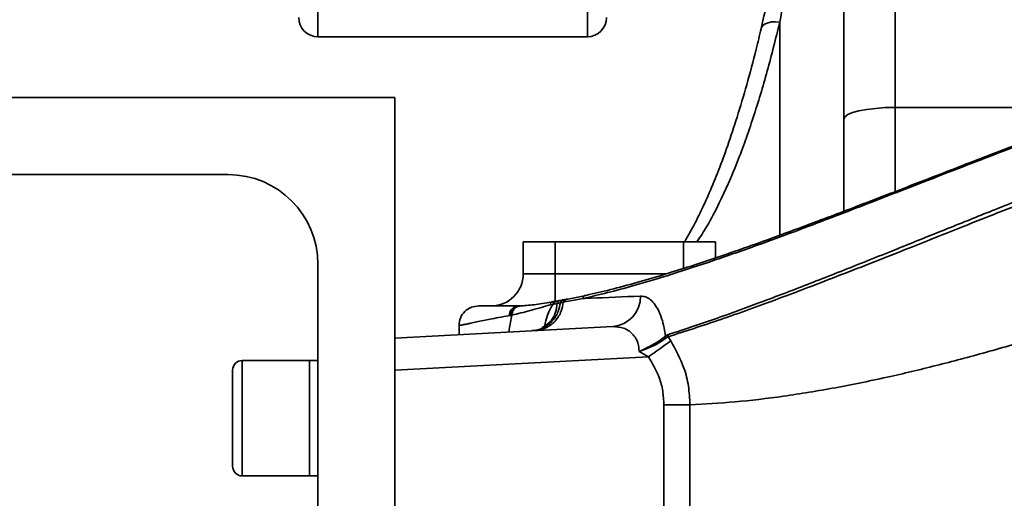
# Model space of a CAD drawing. Header units: millimetres. Extents: x -10540 to 6039, y -7467 to 6433.
# Tile 52 of 179: x -8564 to -8411, y 998 to 1072. Entities that reach past the tile are written whole.
import ezdxf

# ---------------------------------------------------------------- set-up
doc = ezdxf.new("R2010")
doc.units = ezdxf.units.MM
doc.header["$LTSCALE"] = 8

msp = doc.modelspace()

# ---------------------------------------------------------------- linework, layer by layer
at = {"color": 7, "linetype": 'Continuous', "lineweight": 35}
for p, q in [((-8517.84, 1100.77), (-8517.84, 1069.54)), ((-8475.84, 1069.54), (-8475.84, 1100.77)), ((-8427.84, 1084.71), (-8427.84, 1058.51)), ((-8435.84, 1056.7), (-8435.84, 1079.91)), ((-8517.84, 1069.54), (-8475.84, 1069.54)), ((-8697.84, 1060.04), (-8505.84, 1060.04)), ((-8505.84, 935.04), (-8505.84, 1060.04)), ((-8427.84, 1058.51), (-8399.04, 1058.51)), ((-8531.84, 1048.04), (-8701.84, 1048.04)), ((-8485.84, 1032.54), (-8485.84, 1037.54)), ((-8485.84, 1037.54), (-8480.84, 1037.54)), ((-8480.84, 1037.54), (-8480.84, 1032.54)), ((-8480.84, 1037.54), (-8460.84, 1037.54)), ((-8460.84, 1037.54), (-8455.84, 1037.54)), ((-8460.84, 1033.41), (-8460.84, 1037.54)), ((-8455.84, 1037.54), (-8455.84, 1035.05)), ((-8517.84, 939.04), (-8517.84, 1034.04)), ((-8480.84, 1028.2), (-8480.84, 1032.54)), ((-8476.51, 1028.71), (-8479.36, 1028.17)), ((-8478.89, 1028.61), (-8476.04, 1029.2)), ((-8486.55, 1027.54), (-8486.39, 1027.54)), ((-8486.44, 1027.54), (-8486.34, 1027.54)), ((-8481.2, 1027.79), (-8481.61, 1027.72)), ((-8481.02, 1027.84), (-8481.2, 1027.79)), ((-8481.14, 1028.22), (-8480.72, 1028.28)), ((-8480.54, 1027.95), (-8481.02, 1027.84)), ((-8480.7, 1028.3), (-8480.81, 1028.28)), ((-8480.54, 1028.31), (-8480.56, 1028.31)), ((-8480.55, 1028.31), (-8480.24, 1028.37)), ((-8480.04, 1028.05), (-8480.54, 1027.95)), ((-8479.59, 1028.13), (-8480.04, 1028.05)), ((-8479.36, 1028.17), (-8479.59, 1028.13)), ((-8487.82, 1026.07), (-8488.01, 1026.03)), ((-8487.59, 1026.12), (-8487.82, 1026.07)), ((-8505.84, 1022.54), (-8471.86, 1024.32)), ((-8495.84, 1024.54), (-8495.84, 1023.06)), ((-8463.66, 1022.84), (-8463.34, 1023.03)), ((-8463.25, 1022.74), (-8463.55, 1022.57)), ((-8463.25, 1022.74), (-8462.83, 1022.12)), ((-8466.31, 1019.62), (-8505.84, 1017.55)), ((-8466.31, 1019.62), (-8467.77, 1020.45)), ((-8519.14, 1019.04), (-8529.64, 1019.04)), ((-8529.64, 1019.04), (-8529.64, 1013.22)), ((-8517.84, 1019.04), (-8519.14, 1019.04)), ((-8519.14, 1001.04), (-8519.14, 1019.04)), ((-8519.14, 1019.04), (-8519.14, 1013.22)), ((-8531.14, 1012.69), (-8531.14, 1017.54)), ((-8529.64, 1013.22), (-8529.64, 1001.04)), ((-8519.14, 1013.22), (-8519.14, 1001.04)), ((-8531.14, 1002.54), (-8531.14, 1012.69)), ((-8463.91, 982.54), (-8463.91, 1012.12)), ((-8459.84, 1012.12), (-8459.84, 989.25)), ((-8529.64, 1001.04), (-8519.14, 1001.04)), ((-8519.14, 1001.04), (-8517.84, 1001.04))]:
    msp.add_line(p, q, dxfattribs=at)
at = {"color": 7, "linetype": 'Continuous', "lineweight": 35, "flags": 128}
for points in [[(-8445.84, 1071.8), (-8446.49, 1071.86), (-8447.11, 1071.84), (-8447.67, 1071.73), (-8448.13, 1071.54), (-8448.48, 1071.28), (-8448.7, 1070.96), (-8448.76, 1070.79)], [(-8427.84, 1058.51), (-8429.4, 1058.48), (-8430.9, 1058.37), (-8432.28, 1058.21), (-8433.49, 1057.98), (-8434.49, 1057.71), (-8435.23, 1057.4), (-8435.68, 1057.06), (-8435.84, 1056.7)], [(-8480.84, 1032.54), (-8470.84, 1032.54), (-8463.59, 1032.54)]]:
    msp.add_lwpolyline(points, dxfattribs=at)
at = {"color": 7, "linetype": 'Continuous', "lineweight": 35}
for centre, radius, start, end in [((-8517.84, 1072.54), 3, 180, 270), ((-8475.84, 1072.54), 3, 270, 0), ((-8531.84, 1034.04), 14, 0, 90), ((-8490.84, 1032.54), 5, 270, 0), ((-8476.04, 1028.73), 0.469, 89.9696, 182.1077), ((-8472.3, 1029.06), 4.76, 275.3206, 0.3091), ((-8480.72, 1027.8), 0.482, 100.5717, 181.4256), ((-8463.11, 1022.91), 0.553, 187.2381, 217.9593), ((-8462.78, 1023.04), 0.555, 180.4544, 212.5543), ((-8515.64, 1091.78), 87.41, 304.353, 307.1632), ((-8529.64, 1017.54), 1.5, 90, 180), ((-8529.64, 1002.54), 1.5, 180, 270)]:
    msp.add_arc(centre, radius, start, end, dxfattribs=at)
for points, knots in [([(-8445.2, 1088.58), (-8445.28, 1088.12), (-8445.71, 1085.41), (-8446.59, 1080.78), (-8447.7, 1075.3), (-8448.45, 1072.11), (-8448.76, 1070.82)], [0, 0, 0, 0, 0.074996, 0.441663, 0.772556, 1, 1, 1, 1]), ([(-8443.09, 1089.61), (-8443.49, 1086.58), (-8444.31, 1080.53), (-8445.33, 1074.71), (-8445.84, 1071.8)], [0, 0, 0, 0, 0.4995878, 1, 1, 1, 1]), ([(-8445.84, 1071.8), (-8446.47, 1069.25), (-8447.74, 1064.16), (-8449.95, 1056.83), (-8452.42, 1049.87), (-8454.87, 1044.29), (-8457, 1040.21), (-8458.22, 1038.35), (-8458.75, 1037.54)], [0, 0, 0, 0, 0.193629, 0.38721, 0.584184, 0.781047, 0.904317, 1, 1, 1, 1]), ([(-8445.84, 1038.59), (-8445.84, 1039.2), (-8445.84, 1041.33), (-8445.84, 1045.52), (-8445.84, 1051.19), (-8445.84, 1057.32), (-8445.84, 1064.19), (-8445.84, 1069.11), (-8445.84, 1071.8)], [0, 0, 0, 0, 0.071785, 0.247781, 0.423866, 0.603906, 0.783993, 1, 1, 1, 1]), ([(-8448.75, 1070.79), (-8449, 1069.73), (-8449.7, 1066.75), (-8450.95, 1062.14), (-8452.43, 1057.12), (-8453.9, 1052.66), (-8455.35, 1048.72), (-8456.79, 1045.21), (-8458.28, 1041.97), (-8459.58, 1039.41), (-8460.43, 1038.02), (-8460.72, 1037.54)], [0, 0, 0, 0, 0.0823416, 0.2313259, 0.3701841, 0.4966689, 0.6129554, 0.7238625, 0.8293403, 0.9407332, 1, 1, 1, 1]), ([(-8387.59, 1060.33), (-8390.35, 1059.35), (-8397.46, 1056.82), (-8408.19, 1052.78), (-8419.66, 1048.36), (-8430.33, 1044.2), (-8440.23, 1040.38), (-8448.82, 1037.18), (-8456.27, 1034.57), (-8462.73, 1032.45), (-8468.17, 1030.82), (-8472.76, 1029.58), (-8475.26, 1029), (-8476.51, 1028.71)], [0, 0, 0, 0, 0.067887, 0.1747843, 0.2820147, 0.3894197, 0.496764, 0.6037571, 0.6918674, 0.7800288, 0.8681407, 0.9340703, 1, 1, 1, 1]), ([(-8476.04, 1029.2), (-8474.79, 1029.48), (-8472.29, 1030.06), (-8468.17, 1031.17), (-8463.79, 1032.46), (-8459.1, 1033.94), (-8454.12, 1035.61), (-8448.27, 1037.67), (-8441.44, 1040.19), (-8433.48, 1043.21), (-8424.93, 1046.51), (-8415.77, 1050.07), (-8405.96, 1053.83), (-8397.54, 1056.98), (-8392.34, 1058.84), (-8390.77, 1059.41)], [0, 0, 0, 0, 0.067838, 0.135762, 0.203641, 0.271521, 0.339749, 0.407977, 0.49873, 0.589536, 0.680282, 0.77338, 0.866548, 0.959626, 1, 1, 1, 1]), ([(-8427.84, 1058.51), (-8427.84, 1057.09), (-8427.84, 1053.54), (-8427.84, 1049.06), (-8427.84, 1046.32), (-8427.84, 1045.39)], [0, 0, 0, 0, 0.3046209, 0.7644007, 1, 1, 1, 1]), ([(-8435.84, 1042.32), (-8435.84, 1042.92), (-8435.84, 1044.65), (-8435.84, 1047.81), (-8435.84, 1051.97), (-8435.84, 1055), (-8435.84, 1056.7)], [0, 0, 0, 0, 0.140583, 0.402078, 0.663572, 1, 1, 1, 1]), ([(-8463.34, 1023.03), (-8461.35, 1023.69), (-8457.38, 1024.99), (-8450.85, 1027.35), (-8443.88, 1029.97), (-8436.42, 1032.89), (-8429.04, 1035.84), (-8421.85, 1038.74), (-8414.93, 1041.52), (-8407.7, 1044.42), (-8402.6, 1046.4), (-8400.04, 1047.4)], [0, 0, 0, 0, 0.121789, 0.243714, 0.365637, 0.48861, 0.61158, 0.708352, 0.805123, 0.902563, 1, 1, 1, 1]), ([(-8399.69, 1046.81), (-8402.02, 1045.91), (-8406.68, 1044.12), (-8413.33, 1041.49), (-8419.76, 1038.93), (-8427.57, 1035.82), (-8436.5, 1032.3), (-8446.2, 1028.59), (-8455.21, 1025.33), (-8460.57, 1023.6), (-8463.25, 1022.74)], [0, 0, 0, 0, 0.088516, 0.177033, 0.266085, 0.355138, 0.515119, 0.675108, 0.837552, 1, 1, 1, 1]), ([(-8485.84, 1032.54), (-8485.78, 1032.54), (-8485.67, 1032.54), (-8484.81, 1032.54), (-8483.54, 1032.54), (-8482.13, 1032.54), (-8481.21, 1032.54), (-8480.84, 1032.54)], [0, 0, 0, 0, 0.214694, 0.429388, 0.644082, 0.858775, 1, 1, 1, 1]), ([(-8480.07, 1028.4), (-8479.99, 1028.41), (-8479.88, 1028.43), (-8479.77, 1028.45), (-8479.74, 1028.46)], [0, 0, 0, 0, 0.728831, 1, 1, 1, 1]), ([(-8479.57, 1028.49), (-8479.5, 1028.5), (-8479.4, 1028.52), (-8479.31, 1028.54), (-8479.29, 1028.54)], [0, 0, 0, 0, 0.8122716, 1, 1, 1, 1]), ([(-8478.98, 1028.61), (-8479.04, 1028.6), (-8479.11, 1028.58), (-8479.18, 1028.57), (-8479.21, 1028.57)], [0, 0, 0, 0, 0.700014, 1, 1, 1, 1]), ([(-8476.51, 1028.71), (-8476.11, 1028.73), (-8473.35, 1028.84), (-8470.22, 1028.97), (-8467.54, 1029.08)], [0, 0, 0, 0, 0.14322, 1, 1, 1, 1]), ([(-8467.54, 1029.08), (-8467.28, 1029.06), (-8466.74, 1029.02), (-8465.97, 1028.54), (-8465.24, 1027.74), (-8464.62, 1026.64), (-8464.13, 1025.3), (-8463.82, 1024), (-8463.7, 1023.14), (-8463.66, 1022.84)], [0, 0, 0, 0, 0.1571543, 0.3142646, 0.4729244, 0.6314742, 0.7764409, 0.9213157, 1, 1, 1, 1]), ([(-8492.8, 1027.54), (-8493.18, 1027.5), (-8493.97, 1027.42), (-8495, 1026.73), (-8495.71, 1025.7), (-8495.8, 1024.92), (-8495.84, 1024.54)], [0, 0, 0, 0, 0.241064, 0.499362, 0.758008, 1, 1, 1, 1]), ([(-8492.74, 1027.54), (-8492.69, 1027.54), (-8492.58, 1027.54), (-8491.46, 1027.54), (-8489.6, 1027.54), (-8487.57, 1027.54), (-8486.55, 1027.54)], [0, 0, 0, 0, 0.197484, 0.464108, 0.731204, 1, 1, 1, 1]), ([(-8490.84, 1027.54), (-8490.84, 1027.54), (-8490.83, 1027.54), (-8490.83, 1027.54), (-8490.82, 1027.54)], [0, 0, 0, 0, 0.000342, 1, 1, 1, 1]), ([(-8486.55, 1027.54), (-8486.73, 1027.52), (-8487.01, 1027.49), (-8487.35, 1027.3), (-8487.59, 1027.11), (-8487.78, 1026.86), (-8487.96, 1026.51), (-8487.99, 1026.22), (-8488.01, 1026.03)], [0, 0, 0, 0, 0.239457, 0.368361, 0.5, 0.631639, 0.760543, 1, 1, 1, 1]), ([(-8486.34, 1027.54), (-8486.52, 1027.53), (-8486.8, 1027.51), (-8487.15, 1027.33), (-8487.39, 1027.14), (-8487.58, 1026.9), (-8487.77, 1026.55), (-8487.8, 1026.26), (-8487.82, 1026.07)], [0, 0, 0, 0, 0.238923, 0.368017, 0.5, 0.631983, 0.761077, 1, 1, 1, 1]), ([(-8481.61, 1027.72), (-8482.69, 1027.41), (-8484.84, 1026.77), (-8486.67, 1026.34), (-8487.59, 1026.12)], [0, 0, 0, 0, 0.5005339, 1, 1, 1, 1]), ([(-8486.15, 1027.55), (-8486.33, 1027.54), (-8486.6, 1027.52), (-8486.94, 1027.35), (-8487.17, 1027.16), (-8487.36, 1026.93), (-8487.54, 1026.59), (-8487.57, 1026.31), (-8487.59, 1026.12)], [0, 0, 0, 0, 0.238859, 0.367894, 0.499824, 0.631779, 0.760888, 1, 1, 1, 1]), ([(-8486.34, 1027.54), (-8486.3, 1027.54), (-8486.24, 1027.55), (-8486.18, 1027.55), (-8486.15, 1027.55)], [0, 0, 0, 0, 0.500012, 1, 1, 1, 1]), ([(-8486.15, 1027.55), (-8485.4, 1027.61), (-8483.9, 1027.73), (-8482.06, 1028.06), (-8481.14, 1028.22)], [0, 0, 0, 0, 0.498952, 1, 1, 1, 1]), ([(-8480.04, 1028.05), (-8480.13, 1027.59), (-8480.34, 1026.51), (-8481.28, 1025.08), (-8482.74, 1023.95), (-8483.91, 1023.76), (-8484.5, 1023.66)], [0, 0, 0, 0, 0.2022189, 0.468146, 0.734073, 1, 1, 1, 1]), ([(-8479.59, 1028.13), (-8479.67, 1027.66), (-8479.87, 1026.58), (-8480.8, 1025.12), (-8482.27, 1023.98), (-8483.45, 1023.78), (-8484.04, 1023.68)], [0, 0, 0, 0, 0.201998, 0.467999, 0.733999, 1, 1, 1, 1]), ([(-8480.54, 1027.95), (-8480.61, 1027.48), (-8480.76, 1026.38), (-8481.57, 1024.98), (-8482.48, 1024.42), (-8482.88, 1024.18)], [0, 0, 0, 0, 0.302381, 0.697606, 1, 1, 1, 1]), ([(-8482.5, 1024.36), (-8482.36, 1024.99), (-8482.03, 1026.5), (-8481.5, 1027.31), (-8481.2, 1027.79)], [0, 0, 0, 0, 0.415612, 1, 1, 1, 1]), ([(-8481.14, 1028.22), (-8481.2, 1028.21), (-8481.29, 1028.2), (-8481.4, 1028.14), (-8481.48, 1028.08), (-8481.54, 1028), (-8481.6, 1027.88), (-8481.61, 1027.79), (-8481.61, 1027.72)], [0, 0, 0, 0, 0.239457, 0.368361, 0.5, 0.631639, 0.760543, 1, 1, 1, 1]), ([(-8387.84, 1028.32), (-8390.78, 1027.35), (-8396.62, 1025.43), (-8405.04, 1022.81), (-8413.18, 1020.43), (-8421.05, 1018.32), (-8429.1, 1016.39), (-8437.24, 1014.72), (-8445.31, 1013.41), (-8452.92, 1012.5), (-8457.53, 1012.25), (-8459.84, 1012.12)], [0, 0, 0, 0, 0.103675, 0.206026, 0.308157, 0.410417, 0.51293, 0.634771, 0.756269, 0.877568, 1, 1, 1, 1]), ([(-8488.01, 1026.03), (-8488.58, 1025.93), (-8489.65, 1025.74), (-8490.97, 1025.49), (-8492.13, 1025.25), (-8493.13, 1025.04), (-8493.99, 1024.86), (-8494.68, 1024.71), (-8495.11, 1024.63), (-8495.36, 1024.58), (-8495.5, 1024.56), (-8495.61, 1024.55), (-8495.7, 1024.54), (-8495.77, 1024.54), (-8495.82, 1024.54), (-8495.84, 1024.54), (-8495.84, 1024.54), (-8495.83, 1024.54)], [0, 0, 0, 0, 0.112927, 0.213892, 0.304025, 0.411947, 0.514297, 0.611077, 0.713225, 0.752163, 0.790548, 0.829443, 0.868505, 0.896616, 0.947752, 0.989556, 1, 1, 1, 1]), ([(-8488.09, 1023.47), (-8488.06, 1023.61), (-8487.9, 1024.5), (-8487.73, 1025.38), (-8487.59, 1026.12)], [0, 0, 0, 0, 0.154563, 1, 1, 1, 1]), ([(-8482.84, 1024.13), (-8482.86, 1024.12), (-8483.08, 1023.96), (-8483.66, 1023.74), (-8484.25, 1023.71), (-8484.51, 1023.69)], [0, 0, 0, 0, 0.033453, 0.570358, 1, 1, 1, 1]), ([(-8481.95, 1024.89), (-8481.94, 1024.89), (-8481.93, 1024.93), (-8482.02, 1024.77), (-8482.31, 1024.46), (-8482.69, 1024.23), (-8482.86, 1024.13)], [0, 0, 0, 0, 0.019569, 0.333325, 0.704099, 1, 1, 1, 1]), ([(-8467.77, 1020.45), (-8467.8, 1020.86), (-8467.83, 1021.33), (-8468.1, 1022.17), (-8468.39, 1022.7), (-8469.12, 1023.54), (-8470.21, 1024.23), (-8471.3, 1024.29), (-8471.86, 1024.32)], [0, 0, 0, 0, 0.154054, 0.172012, 0.357154, 0.409848, 0.696338, 1, 1, 1, 1]), ([(-8467.77, 1020.45), (-8467.76, 1020.45), (-8467.6, 1020.52), (-8466.92, 1020.84), (-8465.78, 1021.42), (-8464.46, 1022.19), (-8463.93, 1022.62), (-8463.66, 1022.84)], [0, 0, 0, 0, 0.002774, 0.095896, 0.407215, 0.703987, 1, 1, 1, 1]), ([(-8463.55, 1022.57), (-8463.81, 1022.36), (-8464.34, 1021.94), (-8465.65, 1021.25), (-8466.84, 1020.76), (-8467.57, 1020.51), (-8467.76, 1020.45), (-8467.77, 1020.45)], [0, 0, 0, 0, 0.291985, 0.583615, 0.887866, 0.997203, 1, 1, 1, 1]), ([(-8462.83, 1022.12), (-8462.07, 1020.72), (-8460.84, 1018.48), (-8459.99, 1015.03), (-8459.89, 1013.1), (-8459.84, 1012.12)], [0, 0, 0, 0, 0.450892, 0.721947, 1, 1, 1, 1]), ([(-8463.91, 1012.12), (-8463.95, 1012.84), (-8464.02, 1014.29), (-8464.7, 1016.89), (-8465.69, 1018.57), (-8466.31, 1019.62)], [0, 0, 0, 0, 0.269149, 0.546403, 1, 1, 1, 1])]:
    msp.add_open_spline(points, degree=3, knots=knots, dxfattribs=at)
for points in [[(-8480.04, 1028.05), (-8480.03, 1028.11), (-8480.01, 1028.23), (-8479.9, 1028.37), (-8479.75, 1028.47), (-8479.63, 1028.48), (-8479.57, 1028.49)], [(-8479.59, 1028.13), (-8479.57, 1028.19), (-8479.55, 1028.31), (-8479.44, 1028.46), (-8479.29, 1028.56), (-8479.17, 1028.57), (-8479.12, 1028.57)], [(-8479.36, 1028.17), (-8479.35, 1028.23), (-8479.33, 1028.35), (-8479.22, 1028.5), (-8479.07, 1028.6), (-8478.95, 1028.61), (-8478.89, 1028.61)], [(-8481.02, 1027.84), (-8481.01, 1027.9), (-8481, 1028.03), (-8480.88, 1028.19), (-8480.73, 1028.3), (-8480.61, 1028.31), (-8480.55, 1028.31)], [(-8480.54, 1027.95), (-8480.53, 1028.01), (-8480.51, 1028.14), (-8480.4, 1028.28), (-8480.24, 1028.38), (-8480.13, 1028.39), (-8480.07, 1028.4)], [(-8459.84, 1012.12), (-8460.07, 1012.12), (-8460.54, 1012.12), (-8461.53, 1012.12), (-8462.67, 1012.12), (-8463.5, 1012.12), (-8463.91, 1012.12)]]:
    msp.add_open_spline(points, degree=3, dxfattribs=at)

doc.saveas('drawing.dxf')
